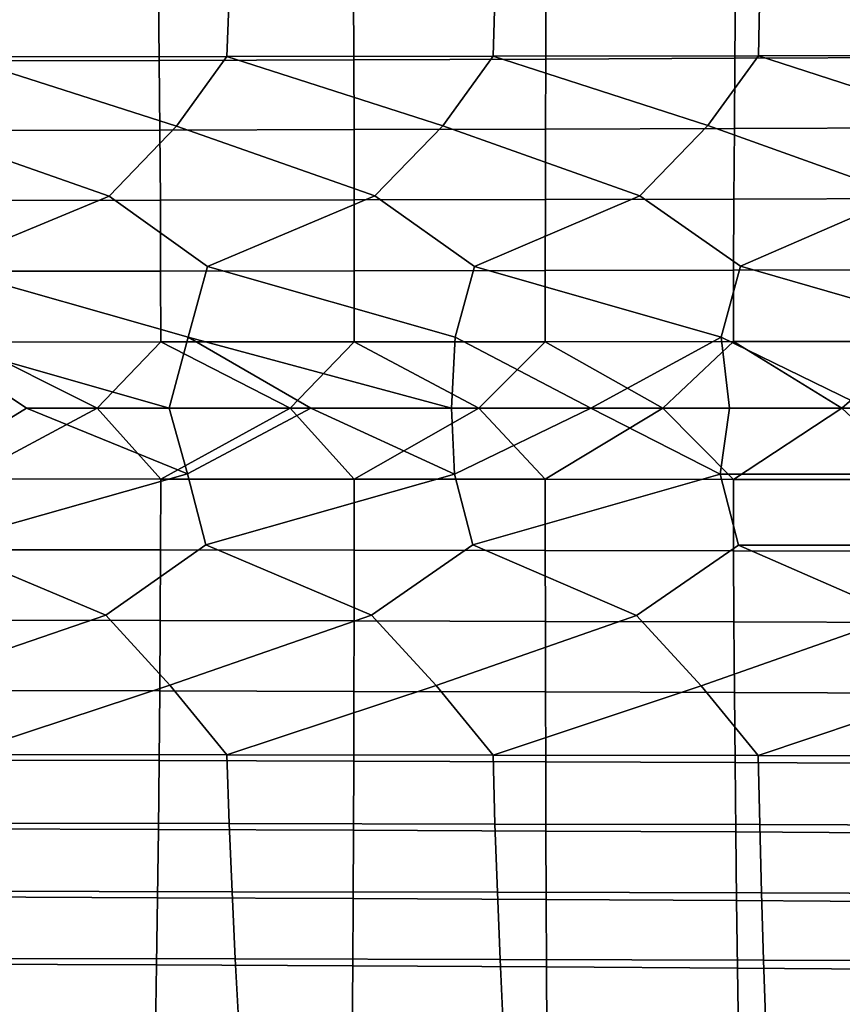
# Model space of a CAD drawing. Header units: metres. Extents: x -166 to 33, y -71 to 34.
# Tile 132 of 256: x -43 to -37, y -4 to 3. Entities that reach past the tile are written whole.
import ezdxf

# ---------------------------------------------------------------- set-up
doc = ezdxf.new("R2010")
doc.units = ezdxf.units.M
doc.layers.add('solid_12208131', color=7, linetype='CONTINUOUS')

msp = doc.modelspace()

# ---------------------------------------------------------------- linework, layer by layer
at = {"layer": 'solid_12208131'}
for points in [[(-43.446568, 2.521404, 260.184631), (-41.527126, 2.523445, 259.823517), (-41.51022, 3.017453, 259.71524), (-43.426487, 3.014996, 260.076721)], [(-43.434635, 2.987666, 241.094147), (-42.01889, 2.991906, 240.736572), (-42.013275, 2.496281, 240.629837), (-43.425674, 2.492729, 240.987595)], [(-42.01889, 2.991906, 240.736572), (-40.619041, 2.996945, 240.340088), (-40.616833, 2.500499, 240.233231), (-42.013275, 2.496281, 240.629837)], [(-41.527126, 2.523445, 259.823517), (-39.614876, 2.526187, 259.415344), (-39.601185, 3.020747, 259.306824), (-41.51022, 3.017453, 259.71524)], [(-40.619041, 2.996945, 240.340088), (-39.236912, 3.002775, 239.904877), (-39.238178, 2.505376, 239.797989), (-40.616833, 2.500499, 240.233231)], [(-39.614876, 2.526187, 259.415344), (-37.710888, 2.529622, 258.959717), (-37.700455, 3.024868, 258.850952), (-39.601185, 3.020747, 259.306824)], [(-39.236912, 3.002775, 239.904877), (-37.874222, 3.009385, 239.431168), (-37.879028, 2.510903, 239.324326), (-39.238178, 2.505376, 239.797989)], [(-37.874222, 3.009385, 239.431168), (-36.532681, 3.016764, 238.919189), (-36.541092, 2.517071, 238.812469), (-37.879028, 2.510903, 239.324326)], [(-37.710888, 2.529622, 258.959717), (-35.81625, 2.533739, 258.456146), (-35.809128, 3.029806, 258.347229), (-37.700455, 3.024868, 258.850952)], [(-42.373852, 1.521131, 260.141876), (-41.889549, 2.024198, 259.981476), (-43.446568, 2.521404, 260.184631), (-43.808182, 2.022674, 260.333038)], [(-41.889549, 2.024198, 259.981476), (-41.527126, 2.523445, 259.823517), (-43.446568, 2.521404, 260.184631)], [(-43.425674, 2.492729, 240.987595), (-42.013275, 2.496281, 240.629837), (-42.008354, 1.995737, 240.542267), (-43.418011, 1.992888, 240.900192)], [(-42.013275, 2.496281, 240.629837), (-40.616833, 2.500499, 240.233231), (-40.614719, 1.999118, 240.145569), (-42.008354, 1.995737, 240.542267)], [(-40.464493, 1.522584, 259.756653), (-39.977844, 2.026282, 259.58313), (-41.527126, 2.523445, 259.823517), (-41.889549, 2.024198, 259.981476)], [(-39.977844, 2.026282, 259.58313), (-39.614876, 2.526187, 259.415344), (-41.527126, 2.523445, 259.823517)], [(-40.616833, 2.500499, 240.233231), (-39.238178, 2.505376, 239.797989), (-39.238926, 2.003026, 239.710281), (-40.614719, 1.999118, 240.145569)], [(-38.562782, 1.524452, 259.324554), (-38.074131, 2.02892, 259.137573), (-39.614876, 2.526187, 259.415344), (-39.977844, 2.026282, 259.58313)], [(-38.074131, 2.02892, 259.137573), (-37.710888, 2.529622, 258.959717), (-39.614876, 2.526187, 259.415344)], [(-39.238178, 2.505376, 239.797989), (-37.879028, 2.510903, 239.324326), (-37.882683, 2.007452, 239.236649), (-39.238926, 2.003026, 239.710281)], [(-36.669769, 1.52673, 258.845184), (-36.179474, 2.032106, 258.644348), (-37.710888, 2.529622, 258.959717), (-38.074131, 2.02892, 259.137573)], [(-37.879028, 2.510903, 239.324326), (-36.541092, 2.517071, 238.812469), (-36.547714, 2.012392, 238.724899), (-37.882683, 2.007452, 239.236649)], [(-36.179474, 2.032106, 258.644348), (-35.81625, 2.533739, 258.456146), (-37.710888, 2.529622, 258.959717)], [(-43.59119, 1.015085, 260.410706), (-42.373852, 1.521131, 260.141876), (-43.808182, 2.022674, 260.333038), (-44.289814, 1.520099, 260.480743)], [(-43.418011, 1.992888, 240.900192), (-42.008354, 1.995737, 240.542267), (-42.005894, 1.491268, 240.474533), (-43.413441, 1.489134, 240.83255)], [(-41.666672, 1.015881, 260.05304), (-40.464493, 1.522584, 259.756653), (-41.889549, 2.024198, 259.981476), (-42.373852, 1.521131, 260.141876)], [(-42.008354, 1.995737, 240.542267), (-40.614719, 1.999118, 240.145569), (-40.614407, 1.493799, 240.077774), (-42.005894, 1.491268, 240.474533)], [(-40.614719, 1.999118, 240.145569), (-39.238926, 2.003026, 239.710281), (-39.240803, 1.496724, 239.642502), (-40.614407, 1.493799, 240.077774)], [(-39.749203, 1.016958, 259.648376), (-38.562782, 1.524452, 259.324554), (-39.977844, 2.026282, 259.58313), (-40.464493, 1.522584, 259.756653)], [(-39.238926, 2.003026, 239.710281), (-37.882683, 2.007452, 239.236649), (-37.886791, 1.500036, 239.168915), (-39.240803, 1.496724, 239.642502)], [(-37.839836, 1.018315, 259.196198), (-36.669769, 1.52673, 258.845184), (-38.074131, 2.02892, 259.137573), (-38.562782, 1.524452, 259.324554)], [(-37.882683, 2.007452, 239.236649), (-36.547714, 2.012392, 238.724899), (-36.554092, 1.503731, 238.657272), (-37.886791, 1.500036, 239.168915)], [(-41.804817, 0.508144, 260.109375), (-41.666672, 1.015881, 260.05304), (-42.373852, 1.521131, 260.141876), (-43.59119, 1.015085, 260.410706)], [(-43.413441, 1.489134, 240.83255), (-42.005894, 1.491268, 240.474533), (-42.003857, 0.983875, 240.426254), (-43.409897, 0.982465, 240.784332)], [(-42.005894, 1.491268, 240.474533), (-40.614407, 1.493799, 240.077774), (-40.613907, 0.985548, 240.029449), (-42.003857, 0.983875, 240.426254)], [(-39.887669, 0.508672, 259.708435), (-39.749203, 1.016958, 259.648376), (-40.464493, 1.522584, 259.756653), (-41.666672, 1.015881, 260.05304)], [(-40.614407, 1.493799, 240.077774), (-39.240803, 1.496724, 239.642502), (-39.241867, 0.987479, 239.594162), (-40.613907, 0.985548, 240.029449)], [(-37.978527, 0.509339, 259.260101), (-37.839836, 1.018315, 259.196198), (-38.562782, 1.524452, 259.324554), (-39.749203, 1.016958, 259.648376)], [(-39.240803, 1.496724, 239.642502), (-37.886791, 1.500036, 239.168915), (-37.889454, 0.989667, 239.120621), (-39.241867, 0.987479, 239.594162)], [(-37.886791, 1.500036, 239.168915), (-36.554092, 1.503731, 238.657272), (-36.55838, 0.992107, 238.609055), (-37.889454, 0.989667, 239.120621)], [(-36.078449, 0.510144, 258.763916), (-35.939644, 1.019947, 258.696045), (-36.669769, 1.52673, 258.845184), (-37.839836, 1.018315, 259.196198)], [(-43.59119, 1.015085, 260.410706), (-43.728909, 0.507757, 260.463379), (-41.942863, 0, 260.146088), (-41.804817, 0.508144, 260.109375)], [(-41.666672, 1.015881, 260.05304), (-41.804817, 0.508144, 260.109375), (-39.915775, 0, 259.724426), (-39.887669, 0.508672, 259.708435)], [(-39.749203, 1.016958, 259.648376), (-39.887669, 0.508672, 259.708435), (-38.913261, 0, 259.495605), (-37.978527, 0.509339, 259.260101)], [(-39.241867, 0.987479, 239.594162), (-37.889454, 0.989667, 239.120621), (-37.890644, 0.477352, 239.091934), (-39.242104, 0.476296, 239.565475)], [(-37.839836, 1.018315, 259.196198), (-37.978527, 0.509339, 259.260101), (-36.932045, 0, 259.00296), (-36.078449, 0.510144, 258.763916)], [(-37.889454, 0.989667, 239.120621), (-36.55838, 0.992107, 238.609055), (-36.560539, 0.47853, 238.580399), (-37.890644, 0.477352, 239.091934)], [(-43.409897, 0.982465, 240.784332), (-42.003857, 0.983875, 240.426254), (-42.002235, 0.474557, 240.397598), (-43.407375, 0.473876, 240.755753)], [(-42.003857, 0.983875, 240.426254), (-40.613907, 0.985548, 240.029449), (-40.613205, 0.475364, 240.000778), (-42.002235, 0.474557, 240.397598)], [(-40.613907, 0.985548, 240.029449), (-39.241867, 0.987479, 239.594162), (-39.242104, 0.476296, 239.565475), (-40.613205, 0.475364, 240.000778)], [(-43.728909, 0.507757, 260.463379), (-43.997437, 0, 260.518677), (-43.734627, -0.472741, 260.465668), (-42.96682, 0, 260.338593)], [(-43.728909, 0.507757, 260.463379), (-42.96682, 0, 260.338593), (-41.942863, 0, 260.146088)], [(-41.804817, 0.508144, 260.109375), (-41.942863, 0, 260.146088), (-40.925663, 0, 259.941315)], [(-41.804817, 0.508144, 260.109375), (-40.925663, 0, 259.941315), (-39.915775, 0, 259.724426)], [(-39.887669, 0.508672, 259.708435), (-39.915775, 0, 259.724426), (-38.913261, 0, 259.495605)], [(-37.978527, 0.509339, 259.260101), (-38.913261, 0, 259.495605), (-37.918663, 0, 259.255066)], [(-37.978527, 0.509339, 259.260101), (-37.918663, 0, 259.255066), (-36.932045, 0, 259.00296)], [(-43.407375, 0.473876, 240.755753), (-42.460522, 0, 240.510559), (-43.407352, -0.508975, 240.75705), (-43.877655, 0, 240.857727)], [(-43.407375, 0.473876, 240.755753), (-42.002235, 0.474557, 240.397598), (-42.460522, 0, 240.510559)], [(-42.002235, 0.474557, 240.397598), (-41.073368, 0, 240.128448), (-42.002171, -0.509706, 240.398895), (-42.460522, 0, 240.510559)], [(-42.002235, 0.474557, 240.397598), (-40.613205, 0.475364, 240.000778), (-41.073368, 0, 240.128448)], [(-40.613205, 0.475364, 240.000778), (-39.71838, 0, 239.713013), (-40.613102, -0.510573, 240.002075), (-41.073368, 0, 240.128448)], [(-40.613205, 0.475364, 240.000778), (-39.242104, 0.476296, 239.565475), (-39.71838, 0, 239.713013)], [(-39.242104, 0.476296, 239.565475), (-38.397049, 0, 239.2659), (-39.241962, -0.511574, 239.566772), (-39.71838, 0, 239.713013)], [(-39.242104, 0.476296, 239.565475), (-37.890644, 0.477352, 239.091934), (-38.397049, 0, 239.2659)], [(-37.890644, 0.477352, 239.091934), (-37.110294, 0, 238.788559), (-37.890461, -0.512708, 239.093231), (-38.397049, 0, 239.2659)], [(-37.890644, 0.477352, 239.091934), (-36.560539, 0.47853, 238.580399), (-37.110294, 0, 238.788559)], [(-36.560539, 0.47853, 238.580399), (-35.858761, 0, 238.282379), (-36.560314, -0.513973, 238.581696), (-37.110294, 0, 238.788559)], [(-43.603977, -0.980164, 260.415527), (-41.810555, -0.473101, 260.111816), (-42.96682, 0, 260.338593), (-43.734627, -0.472741, 260.465668)], [(-42.460522, 0, 240.510559), (-42.002171, -0.509706, 240.398895), (-43.407352, -0.508975, 240.75705)], [(-41.810555, -0.473101, 260.111816), (-41.942863, 0, 260.146088), (-42.96682, 0, 260.338593)], [(-41.073368, 0, 240.128448), (-40.613102, -0.510573, 240.002075), (-42.002171, -0.509706, 240.398895)], [(-41.810555, -0.473101, 260.111816), (-40.925663, 0, 259.941315), (-41.942863, 0, 260.146088)], [(-41.679504, -0.98093, 260.058228), (-39.893421, -0.473592, 259.711029), (-40.925663, 0, 259.941315), (-41.810555, -0.473101, 260.111816)], [(-39.893421, -0.473592, 259.711029), (-39.915775, 0, 259.724426), (-40.925663, 0, 259.941315)], [(-39.71838, 0, 239.713013), (-39.241962, -0.511574, 239.566772), (-40.613102, -0.510573, 240.002075)], [(-39.893421, -0.473592, 259.711029), (-38.913261, 0, 259.495605), (-39.915775, 0, 259.724426)], [(-39.76207, -0.981969, 259.6539), (-37.984291, -0.474213, 259.262848), (-38.913261, 0, 259.495605), (-39.893421, -0.473592, 259.711029)], [(-38.397049, 0, 239.2659), (-37.890461, -0.512708, 239.093231), (-39.241962, -0.511574, 239.566772)], [(-37.984291, -0.474213, 259.262848), (-37.918663, 0, 259.255066), (-38.913261, 0, 259.495605)], [(-37.984291, -0.474213, 259.262848), (-36.084221, -0.474962, 258.766815), (-36.932045, 0, 259.00296), (-37.918663, 0, 259.255066)], [(-37.110294, 0, 238.788559), (-36.560314, -0.513973, 238.581696), (-37.890461, -0.512708, 239.093231)], [(-42.397503, -1.48635, 260.150269), (-41.679504, -0.98093, 260.058228), (-41.810555, -0.473101, 260.111816), (-43.603977, -0.980164, 260.415527)], [(-40.488239, -1.487764, 259.765686), (-39.76207, -0.981969, 259.6539), (-39.893421, -0.473592, 259.711029), (-41.679504, -0.98093, 260.058228)], [(-38.586609, -1.489584, 259.334259), (-37.85273, -0.983276, 259.202057), (-37.984291, -0.474213, 259.262848), (-39.76207, -0.981969, 259.6539)], [(-35.952553, -0.98485, 258.702301), (-36.084221, -0.474962, 258.766815), (-37.984291, -0.474213, 259.262848), (-37.85273, -0.983276, 259.202057)], [(-42.002171, -0.509706, 240.398895), (-42.003979, -1.018924, 240.42894), (-43.410103, -1.017464, 240.787033), (-43.407352, -0.508975, 240.75705)], [(-40.613102, -0.510573, 240.002075), (-40.613941, -1.020656, 240.03215), (-42.003979, -1.018924, 240.42894), (-42.002171, -0.509706, 240.398895)], [(-39.241962, -0.511574, 239.566772), (-39.241817, -1.022656, 239.596863), (-40.613941, -1.020656, 240.03215), (-40.613102, -0.510573, 240.002075)], [(-37.890461, -0.512708, 239.093231), (-37.889313, -1.024921, 239.123322), (-39.241817, -1.022656, 239.596863), (-39.241962, -0.511574, 239.566772)], [(-36.560314, -0.513973, 238.581696), (-36.558147, -1.027448, 238.611755), (-37.889313, -1.024921, 239.123322), (-37.890461, -0.512708, 239.093231)], [(-43.855824, -1.988131, 260.346375), (-42.397503, -1.48635, 260.150269), (-43.603977, -0.980164, 260.415527), (-44.313351, -1.485346, 260.488525)], [(-41.937496, -1.989614, 259.996063), (-40.488239, -1.487764, 259.765686), (-41.679504, -0.98093, 260.058228), (-42.397503, -1.48635, 260.150269)], [(-40.026066, -1.991648, 259.59906), (-38.586609, -1.489584, 259.334259), (-39.76207, -0.981969, 259.6539), (-40.488239, -1.487764, 259.765686)], [(-38.122589, -1.994227, 259.154846), (-36.693657, -1.491804, 258.85556), (-37.85273, -0.983276, 259.202057), (-38.586609, -1.489584, 259.334259)], [(-36.693657, -1.491804, 258.85556), (-35.952553, -0.98485, 258.702301), (-37.85273, -0.983276, 259.202057)], [(-42.003979, -1.018924, 240.42894), (-42.006199, -1.526146, 240.478622), (-43.413879, -1.523963, 240.836624), (-43.410103, -1.017464, 240.787033)], [(-40.613941, -1.020656, 240.03215), (-40.614582, -1.528737, 240.081879), (-42.006199, -1.526146, 240.478622), (-42.003979, -1.018924, 240.42894)], [(-39.241817, -1.022656, 239.596863), (-39.240841, -1.531729, 239.646591), (-40.614582, -1.528737, 240.081879), (-40.613941, -1.020656, 240.03215)], [(-37.889313, -1.024921, 239.123322), (-37.886696, -1.535119, 239.173019), (-39.240841, -1.531729, 239.646591), (-39.241817, -1.022656, 239.596863)], [(-36.558147, -1.027448, 238.611755), (-36.553856, -1.5389, 238.661377), (-37.886696, -1.535119, 239.173019), (-37.889313, -1.024921, 239.123322)], [(-43.448021, -2.487188, 260.191406), (-41.937496, -1.989614, 259.996063), (-42.397503, -1.48635, 260.150269), (-43.855824, -1.988131, 260.346375)], [(-42.006199, -1.526146, 240.478622), (-42.008842, -2.030377, 240.547729), (-43.418674, -2.02748, 240.90564), (-43.413879, -1.523963, 240.836624)], [(-40.614582, -1.528737, 240.081879), (-40.615028, -2.033816, 240.151031), (-42.008842, -2.030377, 240.547729), (-42.006199, -1.526146, 240.478622)], [(-41.528378, -2.489201, 259.830292), (-40.026066, -1.991648, 259.59906), (-40.488239, -1.487764, 259.765686), (-41.937496, -1.989614, 259.996063)], [(-39.240841, -1.531729, 239.646591), (-39.239052, -2.037791, 239.715759), (-40.615028, -2.033816, 240.151031), (-40.614582, -1.528737, 240.081879)], [(-39.615925, -2.491905, 259.42218), (-38.122589, -1.994227, 259.154846), (-38.586609, -1.489584, 259.334259), (-40.026066, -1.991648, 259.59906)], [(-37.886696, -1.535119, 239.173019), (-37.882629, -2.042294, 239.242126), (-39.239052, -2.037791, 239.715759), (-39.240841, -1.531729, 239.646591)], [(-37.711731, -2.495291, 258.966553), (-36.228134, -1.997343, 258.662994), (-36.693657, -1.491804, 258.85556), (-38.122589, -1.994227, 259.154846)], [(-36.553856, -1.5389, 238.661377), (-36.54747, -2.047318, 238.730377), (-37.882629, -2.042294, 239.242126), (-37.886696, -1.535119, 239.173019)], [(-43.448021, -2.487188, 260.191406), (-41.528378, -2.489201, 259.830292), (-41.937496, -1.989614, 259.996063)], [(-42.008842, -2.030377, 240.547729), (-42.013443, -2.530614, 240.63652), (-43.426052, -2.527015, 240.994278), (-43.418674, -2.02748, 240.90564)], [(-40.615028, -2.033816, 240.151031), (-40.616791, -2.53489, 240.239929), (-42.013443, -2.530614, 240.63652), (-42.008842, -2.030377, 240.547729)], [(-41.528378, -2.489201, 259.830292), (-39.615925, -2.491905, 259.42218), (-40.026066, -1.991648, 259.59906)], [(-39.239052, -2.037791, 239.715759), (-39.237923, -2.539833, 239.804672), (-40.616791, -2.53489, 240.239929), (-40.615028, -2.033816, 240.151031)], [(-39.615925, -2.491905, 259.42218), (-37.711731, -2.495291, 258.966553), (-38.122589, -1.994227, 259.154846)], [(-37.882629, -2.042294, 239.242126), (-37.878551, -2.545435, 239.331009), (-39.237923, -2.539833, 239.804672), (-39.239052, -2.037791, 239.715759)], [(-36.54747, -2.047318, 238.730377), (-36.540394, -2.551688, 238.819153), (-37.878551, -2.545435, 239.331009), (-37.882629, -2.042294, 239.242126)], [(-37.711731, -2.495291, 258.966553), (-35.816883, -2.499352, 258.462982), (-36.228134, -1.997343, 258.662994)], [(-41.511768, -2.983578, 259.723389), (-41.528378, -2.489201, 259.830292), (-43.448021, -2.487188, 260.191406), (-43.428272, -2.98115, 260.084808)], [(-42.013443, -2.530614, 240.63652), (-42.019245, -3.025863, 240.744614), (-43.435238, -3.021577, 241.102173), (-43.426052, -2.527015, 240.994278)], [(-40.616791, -2.53489, 240.239929), (-40.619141, -3.030959, 240.348129), (-42.019245, -3.025863, 240.744614), (-42.013443, -2.530614, 240.63652)], [(-39.602486, -2.986834, 259.314972), (-39.615925, -2.491905, 259.42218), (-41.528378, -2.489201, 259.830292), (-41.511768, -2.983578, 259.723389)], [(-39.237923, -2.539833, 239.804672), (-39.236748, -3.036854, 239.912933), (-40.619141, -3.030959, 240.348129), (-40.616791, -2.53489, 240.239929)], [(-37.701508, -2.990907, 258.859161), (-37.711731, -2.495291, 258.966553), (-39.615925, -2.491905, 259.42218), (-39.602486, -2.986834, 259.314972)], [(-37.878551, -2.545435, 239.331009), (-37.873795, -3.043537, 239.439209), (-39.236748, -3.036854, 239.912933), (-39.237923, -2.539833, 239.804672)], [(-35.809929, -2.995789, 258.355438), (-35.816883, -2.499352, 258.462982), (-37.711731, -2.495291, 258.966553), (-37.701508, -2.990907, 258.859161)], [(-36.540394, -2.551688, 238.819153), (-36.531986, -3.050999, 238.927216), (-37.873795, -3.043537, 239.439209), (-37.878551, -2.545435, 239.331009)], [(-42.019245, -3.025863, 240.744614), (-42.025631, -3.515129, 240.871643), (-43.445591, -3.510173, 241.228989), (-43.435238, -3.021577, 241.102173)], [(-41.490986, -3.472142, 259.597076), (-41.511768, -2.983578, 259.723389), (-43.428272, -2.98115, 260.084808), (-43.403774, -3.469295, 259.958893)], [(-40.619141, -3.030959, 240.348129), (-40.621475, -3.521027, 240.475296), (-42.025631, -3.515129, 240.871643), (-42.019245, -3.025863, 240.744614)], [(-39.585468, -3.475952, 259.188324), (-39.602486, -2.986834, 259.314972), (-41.511768, -2.983578, 259.723389), (-41.490986, -3.472142, 259.597076)], [(-39.236748, -3.036854, 239.912933), (-39.234959, -3.527853, 240.040131), (-40.621475, -3.521027, 240.475296), (-40.619141, -3.030959, 240.348129)], [(-37.688305, -3.480713, 258.732208), (-37.701508, -2.990907, 258.859161), (-39.602486, -2.986834, 259.314972), (-39.585468, -3.475952, 259.188324)], [(-37.873795, -3.043537, 239.439209), (-37.867802, -3.535597, 239.566345), (-39.234959, -3.527853, 240.040131), (-39.236748, -3.036854, 239.912933)], [(-35.800602, -3.486413, 258.228302), (-35.809929, -2.995789, 258.355438), (-37.701508, -2.990907, 258.859161), (-37.688305, -3.480713, 258.732208)], [(-36.531986, -3.050999, 238.927216), (-36.521713, -3.544246, 239.054184), (-37.867802, -3.535597, 239.566345), (-37.873795, -3.043537, 239.439209)], [(-42.025631, -3.515129, 240.871643), (-42.032745, -3.997417, 241.017471), (-43.457249, -3.991811, 241.374573), (-43.445591, -3.510173, 241.228989)], [(-41.467369, -3.953912, 259.451782), (-41.490986, -3.472142, 259.597076), (-43.403774, -3.469295, 259.958893), (-43.375885, -3.950641, 259.814087)], [(-40.621475, -3.521027, 240.475296), (-40.623947, -4.004095, 240.621262), (-42.032745, -3.997417, 241.017471), (-42.025631, -3.515129, 240.871643)], [(-39.566177, -3.958278, 259.042633), (-39.585468, -3.475952, 259.188324), (-41.490986, -3.472142, 259.597076), (-41.467369, -3.953912, 259.451782)], [(-39.234959, -3.527853, 240.040131), (-39.232704, -4.011831, 240.186142), (-40.623947, -4.004095, 240.621262), (-40.621475, -3.521027, 240.475296)], [(-37.673405, -3.963726, 258.586212), (-37.688305, -3.480713, 258.732208), (-39.585468, -3.475952, 259.188324), (-39.566177, -3.958278, 259.042633)], [(-37.867802, -3.535597, 239.566345), (-37.860729, -4.020611, 239.71228), (-39.232704, -4.011831, 240.186142), (-39.234959, -3.527853, 240.040131)], [(-35.790157, -3.970241, 258.082062), (-35.800602, -3.486413, 258.228302), (-37.688305, -3.480713, 258.732208), (-37.673405, -3.963726, 258.586212)], [(-36.521713, -3.544246, 239.054184), (-36.509739, -4.030422, 239.199936), (-37.860729, -4.020611, 239.71228), (-37.867802, -3.535597, 239.566345)], [(-41.441151, -4.427905, 259.28772), (-41.467369, -3.953912, 259.451782), (-43.375885, -3.950641, 259.814087), (-43.344849, -4.424206, 259.650543)], [(-39.544846, -4.432829, 258.878143), (-39.566177, -3.958278, 259.042633), (-41.467369, -3.953912, 259.451782), (-41.441151, -4.427905, 259.28772)], [(-37.657024, -4.438963, 258.421387), (-37.673405, -3.963726, 258.586212), (-39.566177, -3.958278, 259.042633), (-39.544846, -4.432829, 258.878143)], [(-42.032745, -3.997417, 241.017471), (-42.041256, -4.47173, 241.182083), (-43.470894, -4.465497, 241.53891), (-43.457249, -3.991811, 241.374573)], [(-40.623947, -4.004095, 240.621262), (-40.62722, -4.479164, 240.786057), (-42.041256, -4.47173, 241.182083), (-42.032745, -3.997417, 241.017471)], [(-39.232704, -4.011831, 240.186142), (-39.230637, -4.487782, 240.350983), (-40.62722, -4.479164, 240.786057), (-40.623947, -4.004095, 240.621262)], [(-37.860729, -4.020611, 239.71228), (-37.853226, -4.497571, 239.877045), (-39.230637, -4.487782, 240.350983), (-39.232704, -4.011831, 240.186142)], [(-36.509739, -4.030422, 239.199936), (-36.496696, -4.508513, 239.364487), (-37.853226, -4.497571, 239.877045), (-37.860729, -4.020611, 239.71228)], [(-35.778812, -4.446291, 257.916962), (-35.790157, -3.970241, 258.082062), (-37.673405, -3.963726, 258.586212), (-37.657024, -4.438963, 258.421387)]]:
    msp.add_3dface(points, dxfattribs=at)

doc.saveas('drawing.dxf')
